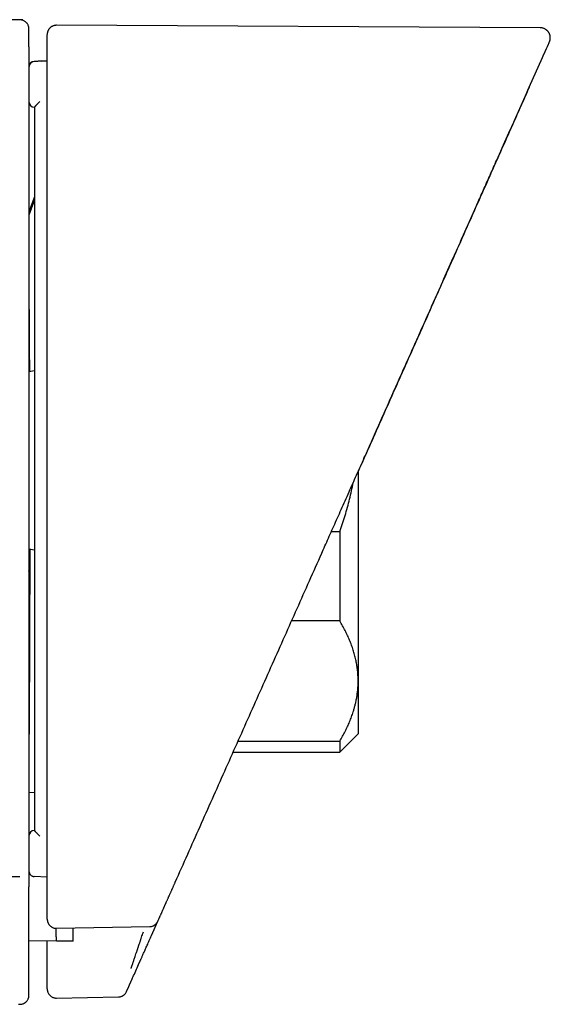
# Model space of a CAD drawing. Header units: millimetres. Extents: x 8 to 730, y 12 to 365.
# Tile 12 of 48: x 87 to 116, y 310 to 364. Entities that reach past the tile are written whole.
import ezdxf

# ---------------------------------------------------------------- set-up
doc = ezdxf.new("R2010")
doc.units = ezdxf.units.MM

msp = doc.modelspace()

# ---------------------------------------------------------------- linework, layer by layer
at = {"color": 7, "linetype": 'Continuous', "lineweight": 30}
for p, q in [((87.522, 363.672), (58.937, 363.423)), ((115.879, 363.227), (89.359, 363.366)), ((115.997, 361.601), (116.006, 361.616)), ((88.239, 361.386), (88.145, 361.382)), ((88.145, 361.382), (88.145, 361.382)), ((88.573, 361.398), (88.405, 361.392)), ((88.549, 361.397), (88.856, 361.408)), ((88.856, 361.408), (88.786, 361.405)), ((88.856, 361.407), (88.787, 361.405)), ((115.274, 359.972), (116.001, 361.604)), ((115.267, 359.956), (115.268, 359.958)), ((115.274, 359.972), (115.268, 359.958)), ((88.156, 353.957), (87.856, 353.133)), ((88.156, 353.798), (87.856, 352.961)), ((88.156, 344.431), (87.856, 344.378)), ((105.896, 338.908), (105.896, 327.421)), ((104.43, 335.615), (104.896, 335.615)), ((104.896, 335.615), (104.896, 330.713)), ((87.856, 334.66), (88.156, 334.607)), ((104.896, 330.713), (102.247, 330.713)), ((105.896, 327.421), (105.896, 324.519)), ((104.896, 323.519), (105.896, 324.519)), ((99.316, 324.13), (104.896, 324.13)), ((104.896, 324.13), (104.896, 323.519)), ((99.045, 323.519), (104.896, 323.519)), ((87.856, 321.317), (88.156, 321.323)), ((88.156, 319.227), (88.156, 319.228)), ((88.856, 316.678), (88.145, 316.705)), ((94.573, 313.475), (94.921, 314.258)), ((89.366, 313.868), (89.365, 313.868)), ((89.366, 313.869), (94.474, 313.964)), ((94.473, 313.961), (94.473, 313.961)), ((89.365, 313.152), (87.856, 313.178)), ((90.273, 313.168), (89.365, 313.152)), ((89.365, 310.042), (92.754, 310.101))]:
    msp.add_line(p, q, dxfattribs=at)
for centre, start, end in [((88.156, 361.083), 91.9977, 175.3751), ((88.156, 361.083), 166.2895, 175.0684), ((88.156, 361.083), 91.9985, 156.2959), ((88.156, 359.178), 180, 270), ((88.156, 318.928), 90, 180)]:
    msp.add_arc(centre, 0.3, start, end, dxfattribs=at)
for points, knots in [([(87.856, 363.164), (87.856, 363.176), (87.855, 363.197), (87.852, 363.225), (87.849, 363.246), (87.846, 363.264), (87.842, 363.281), (87.837, 363.299), (87.827, 363.334), (87.807, 363.384), (87.778, 363.435), (87.748, 363.475), (87.72, 363.508), (87.683, 363.543), (87.636, 363.58), (87.578, 363.614), (87.518, 363.638), (87.46, 363.654), (87.407, 363.663), (87.37, 363.664), (87.351, 363.664)], [0, 0, 0, 0, 0.045595, 0.080773, 0.105098, 0.126628, 0.149208, 0.172853, 0.197576, 0.286755, 0.375717, 0.42077, 0.474842, 0.539845, 0.615403, 0.700731, 0.794543, 0.860958, 0.929688, 1, 1, 1, 1]), ([(89.359, 363.366), (89.341, 363.365), (89.307, 363.364), (89.257, 363.356), (89.203, 363.343), (89.149, 363.322), (89.099, 363.296), (89.062, 363.27), (89.033, 363.248), (89.008, 363.225), (88.985, 363.201), (88.958, 363.17), (88.93, 363.129), (88.903, 363.079), (88.884, 363.033), (88.874, 362.999), (88.869, 362.979), (88.867, 362.969), (88.866, 362.965), (88.866, 362.963), (88.865, 362.962), (88.865, 362.961), (88.865, 362.96), (88.864, 362.958), (88.864, 362.955), (88.863, 362.951), (88.862, 362.946), (88.861, 362.94), (88.86, 362.932), (88.859, 362.924), (88.858, 362.915), (88.858, 362.906), (88.857, 362.896), (88.856, 362.885), (88.856, 362.874), (88.856, 362.863), (88.856, 362.856), (88.856, 362.852)], [0, 0, 0, 0, 0.035617, 0.069719, 0.101995, 0.146379, 0.185317, 0.212222, 0.235195, 0.255989, 0.27715, 0.298656, 0.335125, 0.372162, 0.406885, 0.43012, 0.440855, 0.446006, 0.448528, 0.449153, 0.449791, 0.450524, 0.451413, 0.453784, 0.457046, 0.466406, 0.479656, 0.496842, 0.525913, 0.56204, 0.605236, 0.655507, 0.712858, 0.777289, 0.848803, 0.927401, 1, 1, 1, 1]), ([(87.856, 362.187), (87.856, 362.232), (87.856, 362.322), (87.856, 362.444), (87.856, 362.557), (87.856, 362.661), (87.856, 362.754), (87.856, 362.837), (87.856, 362.911), (87.856, 362.975), (87.856, 363.033), (87.856, 363.084), (87.856, 363.124), (87.856, 363.15), (87.856, 363.164), (87.856, 363.163), (87.856, 363.163)], [0, 0, 0, 0, 0.070253, 0.140504, 0.210755, 0.281004, 0.351253, 0.420247, 0.48924, 0.558233, 0.627225, 0.709357, 0.79149, 0.873622, 0.955754, 1, 1, 1, 1]), ([(88.856, 361.886), (88.856, 361.935), (88.856, 362.033), (88.856, 362.166), (88.856, 362.288), (88.856, 362.398), (88.856, 362.496), (88.856, 362.582), (88.856, 362.656), (88.856, 362.72), (88.856, 362.771), (88.856, 362.811), (88.856, 362.837), (88.856, 362.85), (88.856, 362.849), (88.856, 362.849)], [0, 0, 0, 0, 0.07888, 0.15776, 0.236638, 0.315515, 0.394391, 0.473266, 0.55214, 0.631014, 0.713643, 0.796272, 0.8789, 0.961528, 1, 1, 1, 1]), ([(116.379, 362.453), (116.385, 362.467), (116.396, 362.493), (116.406, 362.528), (116.414, 362.557), (116.42, 362.591), (116.426, 362.636), (116.427, 362.693), (116.422, 362.751), (116.412, 362.806), (116.396, 362.859), (116.378, 362.905), (116.358, 362.943), (116.34, 362.973), (116.322, 363), (116.303, 363.025), (116.283, 363.048), (116.261, 363.07), (116.236, 363.094), (116.205, 363.119), (116.167, 363.145), (116.122, 363.17), (116.069, 363.193), (116.01, 363.211), (115.946, 363.224), (115.902, 363.226), (115.879, 363.227)], [0, 0, 0, 0, 0.042572, 0.076675, 0.101468, 0.123684, 0.172571, 0.226346, 0.279429, 0.330766, 0.381286, 0.431931, 0.465642, 0.498229, 0.528634, 0.556807, 0.58272, 0.612493, 0.642417, 0.67865, 0.720872, 0.768621, 0.821274, 0.878036, 0.937964, 1, 1, 1, 1]), ([(87.856, 362.187), (87.856, 362.186), (87.856, 362.184), (87.856, 362.169), (87.856, 362.148), (87.856, 362.118), (87.856, 362.081), (87.856, 362.037), (87.856, 361.987), (87.856, 361.932), (87.856, 361.872), (87.856, 361.809), (87.856, 361.743), (87.856, 361.698), (87.856, 361.676)], [0, 0, 0, 0, 0.082895, 0.1656753, 0.2496918, 0.3321176, 0.4149239, 0.4994873, 0.5818962, 0.6647162, 0.7493216, 0.8326317, 0.915717, 1, 1, 1, 1]), ([(116.001, 361.604), (116.002, 361.605), (116.002, 361.608), (116.004, 361.611), (116.005, 361.614), (116.007, 361.617), (116.008, 361.621), (116.01, 361.624), (116.012, 361.628), (116.013, 361.632), (116.015, 361.635), (116.017, 361.639), (116.018, 361.643), (116.02, 361.647), (116.022, 361.652), (116.024, 361.656), (116.026, 361.66), (116.028, 361.665), (116.03, 361.669), (116.032, 361.674), (116.034, 361.679), (116.036, 361.684), (116.039, 361.689), (116.041, 361.694), (116.043, 361.699), (116.046, 361.705), (116.048, 361.71), (116.051, 361.716), (116.053, 361.722), (116.056, 361.727), (116.059, 361.733), (116.061, 361.739), (116.064, 361.746), (116.067, 361.752), (116.07, 361.758), (116.073, 361.765), (116.076, 361.772), (116.078, 361.778), (116.081, 361.785), (116.084, 361.791), (116.087, 361.797), (116.089, 361.802), (116.092, 361.807), (116.096, 361.817), (116.104, 361.836), (116.115, 361.861), (116.127, 361.888), (116.14, 361.917), (116.154, 361.948), (116.169, 361.981), (116.183, 362.013), (116.197, 362.044), (116.21, 362.074), (116.228, 362.113), (116.249, 362.16), (116.272, 362.212), (116.293, 362.259), (116.311, 362.301), (116.33, 362.344), (116.348, 362.384), (116.364, 362.419), (116.374, 362.441), (116.379, 362.452), (116.378, 362.452), (116.378, 362.452)], [0, 0, 0, 0, 0.00116, 0.00243, 0.003808, 0.005295, 0.006892, 0.008597, 0.010305, 0.01211, 0.014012, 0.016011, 0.018107, 0.0203, 0.022589, 0.024976, 0.02746, 0.03004, 0.032669, 0.035392, 0.038208, 0.041117, 0.044176, 0.047331, 0.050584, 0.053933, 0.057379, 0.060858, 0.064431, 0.068097, 0.071857, 0.07579, 0.07982, 0.083948, 0.088173, 0.092495, 0.096915, 0.101432, 0.105727, 0.110105, 0.114569, 0.117561, 0.12059, 0.1252, 0.137237, 0.158682, 0.177776, 0.19682, 0.222505, 0.248098, 0.273824, 0.299569, 0.325319, 0.351074, 0.406281, 0.46151, 0.516738, 0.571923, 0.627112, 0.70925, 0.791399, 0.873561, 0.955734, 1, 1, 1, 1]), ([(87.856, 361.676), (87.856, 360.477), (87.856, 358.079), (87.856, 354.482), (87.856, 350.884), (87.856, 347.287), (87.856, 343.69), (87.856, 340.093), (87.856, 336.596), (87.856, 333.199), (87.856, 329.901), (87.856, 326.604), (87.856, 323.306), (87.856, 320.009), (87.856, 317.811), (87.856, 316.712)], [0, 0, 0, 0, 0.080011, 0.160016, 0.240016, 0.320014, 0.400009, 0.480002, 0.559995, 0.633323, 0.706653, 0.779984, 0.853319, 0.926657, 1, 1, 1, 1]), ([(88.856, 361.4), (88.856, 361.4), (88.856, 361.4), (88.856, 361.4), (88.856, 361.4), (88.856, 361.402), (88.856, 361.41), (88.856, 361.423), (88.856, 361.439), (88.856, 361.454), (88.856, 361.478), (88.856, 361.522), (88.856, 361.581), (88.856, 361.642), (88.856, 361.695), (88.856, 361.742), (88.856, 361.784), (88.856, 361.82), (88.856, 361.848), (88.856, 361.869), (88.856, 361.882), (88.856, 361.884), (88.856, 361.886)], [0, 0, 0, 0, 0.000188, 0.000389, 0.000874, 0.002339, 0.007651, 0.033422, 0.053551, 0.072061, 0.090549, 0.148298, 0.251334, 0.334598, 0.417342, 0.50094, 0.584143, 0.666872, 0.750505, 0.833798, 0.916503, 1, 1, 1, 1]), ([(87.879, 361.197), (87.879, 361.196), (87.874, 361.186), (87.868, 361.167), (87.86, 361.138), (87.858, 361.117), (87.857, 361.106)], [0, 0, 0, 0, 0.036246, 0.345606, 0.668102, 1, 1, 1, 1]), ([(88.405, 361.392), (88.377, 361.391), (88.291, 361.388), (88.204, 361.385), (88.145, 361.382)], [0, 0, 0, 0, 0.316679, 1, 1, 1, 1]), ([(88.549, 361.397), (88.51, 361.395), (88.422, 361.392), (88.308, 361.388), (88.232, 361.385), (88.206, 361.385)], [0, 0, 0, 0, 0.3413276, 0.7654231, 1, 1, 1, 1]), ([(88.856, 361.408), (88.799, 361.406), (88.705, 361.402), (88.611, 361.399), (88.573, 361.398)], [0, 0, 0, 0, 0.600427, 1, 1, 1, 1]), ([(88.856, 316.579), (88.856, 317.823), (88.856, 320.313), (88.856, 324.048), (88.856, 327.783), (88.856, 331.518), (88.856, 335.253), (88.856, 338.989), (88.856, 342.724), (88.856, 346.459), (88.856, 349.883), (88.856, 352.996), (88.856, 355.33), (88.856, 357.198), (88.856, 358.393), (88.856, 359.236), (88.856, 359.663), (88.856, 359.835), (88.856, 359.897), (88.856, 359.914), (88.856, 359.931), (88.856, 359.948), (88.856, 359.965), (88.856, 359.982), (88.856, 360.059), (88.856, 360.19), (88.856, 360.372), (88.856, 360.539), (88.856, 360.691), (88.856, 360.83), (88.856, 360.954), (88.856, 361.063), (88.856, 361.158), (88.856, 361.239), (88.856, 361.305), (88.856, 361.357), (88.856, 361.387), (88.856, 361.4)], [0, 0, 0, 0, 0.08333, 0.166659, 0.24999, 0.333323, 0.416658, 0.499999, 0.583323, 0.666656, 0.749999, 0.812488, 0.874999, 0.906238, 0.937499, 0.954988, 0.962692, 0.966084, 0.966465, 0.966845, 0.967226, 0.967607, 0.967988, 0.968368, 0.968749, 0.973119, 0.977168, 0.980896, 0.984302, 0.987388, 0.990153, 0.992596, 0.994719, 0.996521, 0.998002, 0.999161, 1, 1, 1, 1]), ([(115.998, 361.602), (115.999, 361.604), (116.002, 361.607), (116.003, 361.61), (116.004, 361.612)], [0, 0, 0, 0, 0.529318, 1, 1, 1, 1]), ([(115.267, 359.955), (114.82, 358.952), (113.927, 356.947), (112.587, 353.936), (111.245, 350.923), (109.903, 347.908), (108.56, 344.891), (107.224, 341.891), (106.336, 339.896), (105.896, 338.908)], [0, 0, 0, 0, 0.143237, 0.286474, 0.429713, 0.572953, 0.716193, 0.859435, 1, 1, 1, 1]), ([(113.492, 355.971), (113.691, 356.416), (114.284, 357.749), (114.877, 359.08), (115.271, 359.966)], [0, 0, 0, 0, 0.334284, 1, 1, 1, 1]), ([(88.445, 359.184), (88.441, 359.179), (88.43, 359.168), (88.415, 359.153), (88.401, 359.139), (88.389, 359.127), (88.376, 359.114), (88.362, 359.1), (88.346, 359.083), (88.329, 359.066), (88.312, 359.048), (88.296, 359.032), (88.282, 359.017), (88.269, 359.004), (88.253, 358.988), (88.235, 358.969), (88.219, 358.951), (88.207, 358.939), (88.199, 358.93), (88.192, 358.922), (88.183, 358.912), (88.172, 358.9), (88.163, 358.889), (88.157, 358.881), (88.156, 358.879), (88.156, 358.878)], [0, 0, 0, 0, 0.032747, 0.084896, 0.111331, 0.141023, 0.17402, 0.210372, 0.250123, 0.300172, 0.346939, 0.390326, 0.430254, 0.466664, 0.499513, 0.568841, 0.633638, 0.664331, 0.693881, 0.722293, 0.749579, 0.816147, 0.879917, 0.941102, 1, 1, 1, 1]), ([(88.156, 358.878), (88.156, 357.821), (88.156, 355.706), (88.156, 352.534), (88.156, 349.362), (88.156, 346.19), (88.156, 343.018), (88.156, 339.846), (88.156, 336.568), (88.156, 333.185), (88.156, 329.695), (88.156, 326.206), (88.156, 322.717), (88.156, 320.39), (88.156, 319.227)], [0, 0, 0, 0, 0.080003, 0.160003, 0.240001, 0.319996, 0.399991, 0.479985, 0.55998, 0.647977, 0.735976, 0.823978, 0.911986, 1, 1, 1, 1]), ([(103.985, 334.615), (104.047, 334.755), (104.173, 335.039), (104.365, 335.47), (104.562, 335.911), (104.764, 336.365), (104.97, 336.829), (105.182, 337.305), (105.393, 337.777), (105.602, 338.247), (105.809, 338.712), (106.02, 339.187), (106.236, 339.672), (106.456, 340.165), (106.68, 340.668), (106.908, 341.181), (107.14, 341.702), (107.377, 342.234), (107.617, 342.774), (107.862, 343.324), (108.106, 343.872), (108.349, 344.419), (108.592, 344.963), (108.838, 345.515), (109.087, 346.076), (109.346, 346.657), (109.614, 347.258), (109.89, 347.88), (110.171, 348.511), (110.457, 349.152), (110.746, 349.802), (111.034, 350.448), (111.32, 351.09), (111.604, 351.728), (111.891, 352.375), (112.183, 353.029), (112.49, 353.718), (112.812, 354.442), (113.15, 355.202), (113.377, 355.712), (113.491, 355.969)], [0, 0, 0, 0, 0.019603, 0.039733, 0.06039, 0.081572, 0.103281, 0.125516, 0.148277, 0.169603, 0.19137, 0.21358, 0.236231, 0.259324, 0.282858, 0.306833, 0.331249, 0.356107, 0.381406, 0.407146, 0.433326, 0.458414, 0.483894, 0.509766, 0.536029, 0.562683, 0.591381, 0.620518, 0.650096, 0.680114, 0.710571, 0.741468, 0.771002, 0.800927, 0.831242, 0.861948, 0.893044, 0.92821, 0.963862, 1, 1, 1, 1]), ([(87.856, 347.889), (87.856, 347.848), (87.858, 347.63), (87.861, 347.226), (87.865, 346.676), (87.868, 346.116), (87.872, 345.547), (87.875, 344.97), (87.877, 344.578), (87.878, 344.382)], [0, 0, 0, 0, 0.037501, 0.198071, 0.358293, 0.518381, 0.678552, 0.839024, 1, 1, 1, 1]), ([(104.896, 335.615), (104.946, 335.761), (105.046, 336.053), (105.184, 336.496), (105.312, 336.942), (105.429, 337.392), (105.534, 337.844), (105.594, 338.146), (105.624, 338.296)], [0, 0, 0, 0, 0.1666308, 0.3332816, 0.4999073, 0.66744, 0.8349996, 1, 1, 1, 1]), ([(87.897, 334.653), (87.897, 334.46), (87.897, 334.071), (87.896, 333.494), (87.895, 332.922), (87.894, 332.361), (87.892, 331.811), (87.891, 331.272), (87.889, 330.743), (87.888, 330.236), (87.886, 329.749), (87.884, 329.284), (87.882, 328.833), (87.88, 328.451), (87.879, 328.13), (87.878, 327.869), (87.876, 327.614), (87.875, 327.372), (87.874, 327.09), (87.872, 326.767), (87.87, 326.4), (87.868, 326.079), (87.866, 325.802), (87.865, 325.63), (87.864, 325.522), (87.864, 325.476), (87.864, 325.43), (87.863, 325.384), (87.863, 325.338), (87.863, 325.292), (87.862, 325.247), (87.861, 325.102), (87.86, 324.862), (87.857, 324.534), (87.855, 324.254), (87.854, 324.089), (87.853, 324.026)], [0, 0, 0, 0, 0.042157, 0.085148, 0.12803, 0.170741, 0.213336, 0.255873, 0.298409, 0.341, 0.381352, 0.421514, 0.461535, 0.501463, 0.526537, 0.551606, 0.576682, 0.60127, 0.624231, 0.663207, 0.703102, 0.743948, 0.771443, 0.799373, 0.804912, 0.810467, 0.81604, 0.82163, 0.827237, 0.832862, 0.838504, 0.844164, 0.886691, 0.929623, 0.972979, 1, 1, 1, 1]), ([(87.856, 333.439), (87.856, 333.459), (87.857, 333.507), (87.859, 333.594), (87.86, 333.698), (87.862, 333.818), (87.864, 333.955), (87.866, 334.112), (87.867, 334.279), (87.869, 334.458), (87.87, 334.585), (87.871, 334.654), (87.871, 334.658)], [0, 0, 0, 0, 0.069621, 0.171607, 0.273665, 0.375932, 0.500105, 0.623633, 0.746769, 0.86977, 0.992891, 1, 1, 1, 1]), ([(95.875, 316.401), (96.327, 317.415), (97.23, 319.443), (98.583, 322.483), (99.936, 325.52), (101.287, 328.555), (102.636, 331.587), (103.535, 333.606), (103.985, 334.615)], [0, 0, 0, 0, 0.1668131, 0.3335651, 0.500258, 0.6668936, 0.8334736, 1, 1, 1, 1]), ([(105.896, 327.421), (105.896, 327.456), (105.895, 327.58), (105.885, 327.793), (105.859, 328.059), (105.82, 328.325), (105.768, 328.591), (105.703, 328.857), (105.624, 329.123), (105.533, 329.39), (105.428, 329.657), (105.312, 329.923), (105.184, 330.188), (105.046, 330.452), (104.946, 330.626), (104.896, 330.713)], [0, 0, 0, 0, 0.031425, 0.110704, 0.190002, 0.269283, 0.349178, 0.429091, 0.508988, 0.590583, 0.672193, 0.75379, 0.835855, 0.917933, 1, 1, 1, 1]), ([(104.896, 324.13), (104.946, 324.217), (105.046, 324.391), (105.184, 324.654), (105.312, 324.919), (105.429, 325.186), (105.534, 325.456), (105.617, 325.697), (105.68, 325.908), (105.729, 326.089), (105.775, 326.286), (105.817, 326.499), (105.852, 326.729), (105.877, 326.96), (105.893, 327.19), (105.895, 327.344), (105.896, 327.421)], [0, 0, 0, 0, 0.082024, 0.164071, 0.246114, 0.328133, 0.410671, 0.493209, 0.547622, 0.60204, 0.656453, 0.725141, 0.793863, 0.862595, 0.931314, 1, 1, 1, 1]), ([(88.445, 318.921), (88.441, 318.926), (88.429, 318.938), (88.413, 318.954), (88.396, 318.97), (88.382, 318.986), (88.365, 319.002), (88.347, 319.021), (88.329, 319.039), (88.312, 319.057), (88.296, 319.074), (88.282, 319.088), (88.269, 319.101), (88.253, 319.118), (88.235, 319.137), (88.219, 319.154), (88.207, 319.167), (88.199, 319.175), (88.192, 319.183), (88.183, 319.193), (88.172, 319.205), (88.163, 319.217), (88.157, 319.224), (88.156, 319.226), (88.156, 319.227)], [0, 0, 0, 0, 0.035498, 0.088589, 0.121924, 0.159899, 0.202603, 0.250119, 0.300423, 0.347352, 0.390801, 0.430684, 0.466936, 0.49951, 0.568868, 0.633679, 0.664372, 0.693914, 0.722313, 0.749577, 0.816141, 0.879907, 0.941092, 1, 1, 1, 1]), ([(60.591, 316.968), (60.84, 316.962), (61.412, 316.95), (62.305, 316.931), (63.237, 316.912), (64.134, 316.895), (64.998, 316.879), (65.86, 316.864), (67.008, 316.845), (68.443, 316.823), (69.721, 316.805), (70.556, 316.794), (70.944, 316.789), (71.333, 316.784), (71.723, 316.78), (72.112, 316.775), (72.502, 316.771), (73.556, 316.759), (75.277, 316.742), (77.669, 316.724), (80.073, 316.711), (82.49, 316.702), (84.919, 316.698), (86.542, 316.7), (87.356, 316.7)], [0, 0, 0, 0, 0.027965, 0.064093, 0.100138, 0.132382, 0.164685, 0.196961, 0.22902, 0.293306, 0.357816, 0.372328, 0.386852, 0.401387, 0.415934, 0.430492, 0.445061, 0.459642, 0.548564, 0.63794, 0.727772, 0.818059, 0.908801, 1, 1, 1, 1]), ([(87.856, 317.004), (87.856, 316.996), (87.856, 316.979), (87.86, 316.954), (87.866, 316.926), (87.875, 316.898), (87.886, 316.871), (87.901, 316.844), (87.919, 316.819), (87.945, 316.789), (87.983, 316.756), (88.035, 316.727), (88.089, 316.709), (88.127, 316.706), (88.145, 316.704)], [0, 0, 0, 0, 0.056753, 0.114689, 0.174808, 0.23803, 0.303398, 0.369141, 0.434829, 0.500446, 0.630842, 0.759013, 0.882742, 1, 1, 1, 1]), ([(87.856, 316.712), (87.856, 316.688), (87.856, 316.641), (87.856, 316.57), (87.856, 316.502), (87.856, 316.438), (87.856, 316.377), (87.856, 316.322), (87.856, 316.273), (87.856, 316.231), (87.856, 316.196), (87.856, 316.169), (87.856, 316.151), (87.856, 316.145), (87.856, 316.142)], [0, 0, 0, 0, 0.082879, 0.165707, 0.249734, 0.332135, 0.414978, 0.499537, 0.581991, 0.664843, 0.749365, 0.832052, 0.915173, 1, 1, 1, 1]), ([(88.856, 314.368), (88.856, 314.384), (88.856, 314.416), (88.856, 314.464), (88.856, 314.513), (88.856, 314.563), (88.856, 314.614), (88.856, 314.666), (88.856, 314.719), (88.856, 314.774), (88.856, 314.83), (88.856, 314.871), (88.856, 314.898), (88.856, 314.908), (88.856, 314.919), (88.856, 314.93), (88.856, 314.941), (88.856, 314.952), (88.856, 314.97), (88.856, 314.995), (88.856, 315.03), (88.856, 315.068), (88.856, 315.108), (88.856, 315.147), (88.856, 315.186), (88.856, 315.224), (88.856, 315.262), (88.856, 315.299), (88.856, 315.336), (88.856, 315.373), (88.856, 315.41), (88.856, 315.447), (88.856, 315.483), (88.856, 315.518), (88.856, 315.545), (88.856, 315.563), (88.856, 315.574), (88.856, 315.586), (88.856, 315.599), (88.856, 315.612), (88.856, 315.626), (88.856, 315.639), (88.856, 315.661), (88.856, 315.693), (88.856, 315.736), (88.856, 315.782), (88.856, 315.831), (88.856, 315.884), (88.856, 315.943), (88.856, 316.007), (88.856, 316.071), (88.856, 316.135), (88.856, 316.199), (88.856, 316.263), (88.856, 316.327), (88.856, 316.39), (88.856, 316.453), (88.856, 316.516), (88.856, 316.558), (88.856, 316.579)], [0, 0, 0, 0, 0.023254, 0.046861, 0.070821, 0.095135, 0.119801, 0.144821, 0.170193, 0.19661, 0.223398, 0.250559, 0.255722, 0.260899, 0.266089, 0.271292, 0.276508, 0.281738, 0.287058, 0.302272, 0.317303, 0.33644, 0.355271, 0.373795, 0.392013, 0.409925, 0.42753, 0.444829, 0.461822, 0.479295, 0.496431, 0.513232, 0.529696, 0.545824, 0.561616, 0.566278, 0.570909, 0.576726, 0.582683, 0.588626, 0.594554, 0.600467, 0.606367, 0.624814, 0.643121, 0.664729, 0.686137, 0.707344, 0.735433, 0.763161, 0.79053, 0.817539, 0.844729, 0.871544, 0.897984, 0.92405, 0.949741, 0.975058, 1, 1, 1, 1]), ([(94.922, 314.259), (94.929, 314.276), (94.944, 314.31), (94.966, 314.36), (94.989, 314.409), (95.01, 314.458), (95.032, 314.507), (95.053, 314.555), (95.074, 314.602), (95.096, 314.65), (95.117, 314.697), (95.138, 314.745), (95.159, 314.793), (95.18, 314.839), (95.2, 314.885), (95.221, 314.931), (95.241, 314.976), (95.26, 315.02), (95.28, 315.064), (95.299, 315.107), (95.318, 315.149), (95.335, 315.188), (95.35, 315.222), (95.362, 315.247), (95.369, 315.263), (95.371, 315.269), (95.372, 315.271), (95.373, 315.273), (95.374, 315.275), (95.375, 315.277), (95.38, 315.288), (95.393, 315.317), (95.414, 315.364), (95.439, 315.42), (95.463, 315.475), (95.487, 315.529), (95.511, 315.583), (95.535, 315.636), (95.558, 315.689), (95.583, 315.745), (95.609, 315.803), (95.636, 315.864), (95.663, 315.925), (95.689, 315.983), (95.714, 316.038), (95.737, 316.091), (95.761, 316.143), (95.784, 316.196), (95.807, 316.247), (95.83, 316.299), (95.852, 316.35), (95.868, 316.384), (95.875, 316.401)], [0, 0, 0, 0, 0.025518, 0.050709, 0.075572, 0.100108, 0.124316, 0.148196, 0.17175, 0.194975, 0.218955, 0.242576, 0.265837, 0.288739, 0.311282, 0.333465, 0.355288, 0.376752, 0.397857, 0.418602, 0.438988, 0.459014, 0.473586, 0.487962, 0.494974, 0.495889, 0.496803, 0.497716, 0.498628, 0.49954, 0.500617, 0.513948, 0.540764, 0.567266, 0.592524, 0.61749, 0.642164, 0.666548, 0.690641, 0.714442, 0.74212, 0.769393, 0.796262, 0.822727, 0.846014, 0.868979, 0.891622, 0.913942, 0.93594, 0.957616, 0.978969, 1, 1, 1, 1]), ([(87.856, 310.294), (87.856, 310.298), (87.856, 310.307), (87.856, 310.321), (87.856, 310.337), (87.856, 310.354), (87.856, 310.372), (87.856, 310.392), (87.856, 310.412), (87.856, 310.433), (87.856, 310.455), (87.856, 310.479), (87.856, 310.5), (87.856, 310.519), (87.856, 310.536), (87.856, 310.552), (87.856, 310.567), (87.856, 310.582), (87.856, 310.598), (87.856, 310.614), (87.856, 310.657), (87.856, 310.742), (87.856, 310.823), (87.856, 310.869), (87.856, 310.872), (87.856, 310.875), (87.856, 310.877), (87.856, 310.88), (87.856, 310.883), (87.856, 310.893), (87.856, 310.906), (87.856, 310.925), (87.856, 310.947), (87.856, 310.973), (87.856, 311.003), (87.856, 311.031), (87.856, 311.057), (87.856, 311.083), (87.856, 311.109), (87.856, 311.134), (87.856, 311.158), (87.856, 311.181), (87.856, 311.204), (87.856, 311.227), (87.856, 311.25), (87.856, 311.274), (87.856, 311.296), (87.856, 311.318), (87.856, 311.34), (87.856, 311.36), (87.856, 311.379), (87.856, 311.398), (87.856, 311.416), (87.856, 311.434), (87.856, 311.451), (87.856, 311.467), (87.856, 311.483), (87.856, 311.498), (87.856, 311.513), (87.856, 311.528), (87.856, 311.543), (87.856, 311.557), (87.856, 311.566), (87.856, 311.571), (87.856, 311.573), (87.856, 311.574), (87.856, 311.576), (87.856, 311.577), (87.856, 311.578), (87.856, 311.58), (87.856, 311.583), (87.856, 311.606), (87.856, 311.647), (87.856, 311.705), (87.856, 311.761), (87.856, 311.817), (87.856, 311.872), (87.856, 311.927), (87.856, 311.98), (87.856, 312.034), (87.856, 312.086), (87.856, 312.138), (87.856, 312.188), (87.856, 312.238), (87.856, 312.288), (87.856, 312.336), (87.856, 312.383), (87.856, 312.43), (87.856, 312.477), (87.856, 312.523), (87.856, 312.569), (87.856, 312.614), (87.856, 312.658), (87.856, 312.701), (87.856, 312.744), (87.856, 312.786), (87.856, 312.826), (87.856, 312.866), (87.856, 312.906), (87.856, 312.937), (87.856, 312.956), (87.856, 312.963), (87.856, 312.965), (87.856, 312.967), (87.856, 312.969), (87.856, 312.972), (87.856, 312.987), (87.856, 313.014), (87.856, 313.054), (87.856, 313.093), (87.856, 313.131), (87.856, 313.169), (87.856, 313.207), (87.856, 313.243), (87.856, 313.28), (87.856, 313.315), (87.856, 313.351), (87.856, 313.386), (87.856, 313.421), (87.856, 313.455), (87.856, 313.489), (87.856, 313.522), (87.856, 313.554), (87.856, 313.586), (87.856, 313.618), (87.856, 313.649), (87.856, 313.672), (87.856, 313.686), (87.856, 313.692), (87.856, 313.699), (87.856, 313.706), (87.856, 313.714), (87.856, 313.722), (87.856, 313.741), (87.856, 313.775), (87.856, 313.825), (87.856, 313.88), (87.856, 313.933), (87.856, 313.987), (87.856, 314.039), (87.856, 314.092), (87.856, 314.143), (87.856, 314.194), (87.856, 314.244), (87.856, 314.294), (87.856, 314.341), (87.856, 314.386), (87.856, 314.419), (87.856, 314.44), (87.856, 314.453), (87.856, 314.466), (87.856, 314.479), (87.856, 314.492), (87.856, 314.528), (87.856, 314.587), (87.856, 314.668), (87.856, 314.75), (87.856, 314.831), (87.856, 314.914), (87.856, 314.996), (87.856, 315.079), (87.856, 315.161), (87.856, 315.243), (87.856, 315.325), (87.856, 315.405), (87.856, 315.486), (87.856, 315.568), (87.856, 315.649), (87.856, 315.732), (87.856, 315.814), (87.856, 315.896), (87.856, 315.978), (87.856, 316.06), (87.856, 316.115), (87.856, 316.142)], [0, 0, 0, 0, 0.004548, 0.009203, 0.013963, 0.01883, 0.023803, 0.028882, 0.033769, 0.03875, 0.043825, 0.048995, 0.054259, 0.057597, 0.060973, 0.06417, 0.0672, 0.070229, 0.073259, 0.076288, 0.079317, 0.098355, 0.122586, 0.123064, 0.123542, 0.124019, 0.124497, 0.124974, 0.125632, 0.126302, 0.129962, 0.133192, 0.136386, 0.142, 0.1475, 0.1524, 0.157206, 0.161917, 0.166533, 0.171055, 0.175404, 0.179662, 0.183829, 0.187904, 0.192203, 0.196395, 0.200481, 0.20446, 0.208333, 0.212099, 0.215553, 0.218912, 0.222177, 0.225347, 0.228422, 0.231403, 0.23429, 0.237081, 0.239778, 0.242381, 0.245134, 0.247773, 0.250001, 0.250242, 0.250489, 0.250736, 0.250983, 0.251229, 0.251476, 0.251723, 0.251969, 0.253517, 0.263975, 0.274302, 0.284497, 0.294561, 0.304494, 0.314294, 0.323964, 0.333481, 0.342868, 0.352123, 0.361248, 0.370242, 0.378948, 0.387527, 0.39598, 0.404307, 0.412674, 0.420909, 0.429013, 0.436986, 0.444827, 0.452536, 0.460114, 0.467413, 0.474586, 0.481632, 0.488552, 0.495249, 0.498157, 0.498536, 0.498914, 0.499293, 0.49967, 0.500073, 0.500649, 0.507607, 0.514457, 0.521297, 0.528026, 0.534645, 0.541152, 0.547549, 0.553836, 0.560011, 0.566076, 0.572246, 0.578297, 0.584229, 0.590042, 0.595736, 0.60131, 0.606766, 0.612243, 0.617595, 0.622821, 0.623793, 0.62476, 0.62598, 0.627281, 0.628581, 0.629879, 0.631174, 0.638263, 0.647508, 0.656646, 0.665675, 0.674596, 0.683408, 0.692113, 0.700709, 0.709029, 0.717244, 0.725356, 0.733364, 0.740325, 0.747206, 0.748994, 0.750941, 0.753091, 0.755239, 0.757384, 0.759525, 0.772496, 0.785355, 0.7981, 0.810732, 0.823478, 0.836107, 0.848619, 0.861013, 0.873291, 0.885235, 0.897066, 0.908784, 0.92039, 0.932115, 0.943723, 0.955214, 0.966587, 0.977842, 0.98898, 1, 1, 1, 1]), ([(88.856, 314.368), (88.856, 314.364), (88.856, 314.355), (88.856, 314.343), (88.857, 314.332), (88.858, 314.319), (88.859, 314.306), (88.861, 314.294), (88.864, 314.277), (88.867, 314.258), (88.873, 314.233), (88.881, 314.209), (88.892, 314.177), (88.909, 314.138), (88.935, 314.094), (88.966, 314.051), (89.002, 314.011), (89.041, 313.976), (89.084, 313.945), (89.129, 313.919), (89.181, 313.896), (89.239, 313.878), (89.303, 313.867), (89.345, 313.866), (89.365, 313.866)], [0, 0, 0, 0, 0.044561, 0.084352, 0.114965, 0.131549, 0.145451, 0.159194, 0.173958, 0.205868, 0.236788, 0.266075, 0.295079, 0.353975, 0.413787, 0.474487, 0.535857, 0.597336, 0.658325, 0.718528, 0.777719, 0.854657, 0.928904, 1, 1, 1, 1]), ([(94.473, 313.96), (94.496, 313.962), (94.543, 313.964), (94.604, 313.979), (94.657, 313.998), (94.701, 314.019), (94.74, 314.042), (94.773, 314.066), (94.801, 314.09), (94.828, 314.117), (94.847, 314.139), (94.862, 314.158), (94.873, 314.172), (94.883, 314.188), (94.893, 314.203), (94.901, 314.218), (94.909, 314.232), (94.916, 314.246), (94.92, 314.255), (94.922, 314.259)], [0, 0, 0, 0, 0.11074, 0.225028, 0.302658, 0.38087, 0.459601, 0.518617, 0.577455, 0.637623, 0.700584, 0.73119, 0.760316, 0.788721, 0.819122, 0.855783, 0.901615, 0.954528, 1, 1, 1, 1]), ([(89.365, 313.152), (89.365, 313.152), (89.365, 313.153), (89.364, 313.158), (89.364, 313.166), (89.363, 313.178), (89.362, 313.193), (89.361, 313.21), (89.36, 313.23), (89.359, 313.258), (89.358, 313.298), (89.356, 313.341), (89.355, 313.372), (89.355, 313.389), (89.354, 313.407), (89.353, 313.425), (89.353, 313.443), (89.352, 313.482), (89.351, 313.542), (89.349, 313.63), (89.349, 313.722), (89.349, 313.801), (89.349, 313.851), (89.349, 313.866)], [0, 0, 0, 0, 0.043674, 0.090152, 0.139441, 0.191545, 0.234464, 0.279126, 0.325533, 0.365739, 0.445812, 0.52593, 0.54692, 0.567912, 0.588906, 0.609901, 0.630896, 0.651893, 0.734606, 0.814736, 0.892268, 0.967257, 1, 1, 1, 1]), ([(90.273, 313.168), (90.273, 313.169), (90.273, 313.17), (90.273, 313.183), (90.273, 313.204), (90.273, 313.234), (90.273, 313.272), (90.273, 313.319), (90.273, 313.375), (90.273, 313.437), (90.273, 313.507), (90.273, 313.584), (90.273, 313.668), (90.273, 313.761), (90.273, 313.833), (90.273, 313.878), (90.273, 313.886)], [0, 0, 0, 0, 0.074775, 0.149615, 0.224458, 0.299236, 0.376137, 0.453104, 0.530072, 0.606975, 0.68172, 0.756523, 0.831326, 0.90607, 0.982817, 1, 1, 1, 1]), ([(93.453, 311.671), (93.455, 311.676), (93.459, 311.687), (93.472, 311.722), (93.486, 311.764), (93.501, 311.809), (93.519, 311.861), (93.538, 311.918), (93.56, 311.982), (93.584, 312.053), (93.611, 312.133), (93.64, 312.221), (93.676, 312.329), (93.721, 312.463), (93.762, 312.584), (93.791, 312.671), (93.805, 312.715), (93.82, 312.76), (93.835, 312.806), (93.851, 312.854), (93.867, 312.903), (93.883, 312.951), (93.902, 313.007), (93.921, 313.063), (93.941, 313.123), (93.959, 313.178), (93.98, 313.242), (94.01, 313.333), (94.047, 313.445), (94.088, 313.568), (94.113, 313.644), (94.125, 313.679)], [0, 0, 0, 0, 0.061233, 0.123575, 0.165649, 0.208039, 0.250667, 0.289633, 0.329727, 0.37091, 0.41313, 0.456326, 0.500427, 0.561338, 0.629499, 0.64576, 0.662358, 0.679285, 0.696533, 0.714094, 0.731958, 0.750117, 0.766088, 0.792433, 0.809419, 0.82889, 0.850789, 0.875047, 0.923282, 0.964839, 1, 1, 1, 1]), ([(88.856, 312.102), (88.856, 312.105), (88.856, 312.111), (88.856, 312.131), (88.856, 312.158), (88.856, 312.194), (88.856, 312.238), (88.856, 312.29), (88.856, 312.349), (88.856, 312.415), (88.856, 312.489), (88.856, 312.569), (88.856, 312.654), (88.856, 312.745), (88.856, 312.84), (88.856, 312.941), (88.856, 313.047), (88.856, 313.122), (88.856, 313.161)], [0, 0, 0, 0, 0.062545, 0.124636, 0.186638, 0.248915, 0.311825, 0.374076, 0.43592, 0.497719, 0.559834, 0.622623, 0.684841, 0.746663, 0.808452, 0.870569, 0.933373, 1, 1, 1, 1]), ([(93.901, 311.967), (93.902, 311.969), (93.904, 311.974), (93.911, 311.99), (93.921, 312.011), (93.933, 312.039), (93.949, 312.074), (93.968, 312.117), (93.991, 312.17), (94.019, 312.232), (94.05, 312.301), (94.084, 312.378), (94.121, 312.461), (94.16, 312.548), (94.2, 312.639), (94.243, 312.735), (94.287, 312.835), (94.337, 312.946), (94.392, 313.069), (94.451, 313.202), (94.511, 313.338), (94.552, 313.429), (94.573, 313.475)], [0, 0, 0, 0, 0.041764, 0.08324, 0.124649, 0.166212, 0.208149, 0.250673, 0.300104, 0.349468, 0.39909, 0.44929, 0.500378, 0.549887, 0.599355, 0.649044, 0.699211, 0.750105, 0.812436, 0.87457, 0.936947, 1, 1, 1, 1]), ([(88.856, 310.637), (88.856, 310.642), (88.856, 310.651), (88.856, 310.666), (88.856, 310.683), (88.856, 310.702), (88.856, 310.722), (88.856, 310.743), (88.856, 310.766), (88.856, 310.79), (88.856, 310.813), (88.856, 310.835), (88.856, 310.856), (88.856, 310.88), (88.856, 310.899), (88.856, 310.912), (88.856, 310.916), (88.856, 310.92), (88.856, 310.924), (88.856, 310.927), (88.856, 310.935), (88.856, 310.946), (88.856, 310.962), (88.856, 310.978), (88.856, 310.996), (88.856, 311.013), (88.856, 311.031), (88.856, 311.048), (88.856, 311.066), (88.856, 311.08), (88.856, 311.089), (88.856, 311.093), (88.856, 311.098), (88.856, 311.102), (88.856, 311.106), (88.856, 311.111), (88.856, 311.115), (88.856, 311.126), (88.856, 311.167), (88.856, 311.264), (88.856, 311.47), (88.856, 311.755), (88.856, 311.987), (88.856, 312.102)], [0, 0, 0, 0, 0.017183, 0.03479, 0.052822, 0.071279, 0.09016, 0.109118, 0.128485, 0.148263, 0.16845, 0.183791, 0.199361, 0.215159, 0.236362, 0.239169, 0.241982, 0.244801, 0.247628, 0.250337, 0.252392, 0.262661, 0.273354, 0.284472, 0.296016, 0.307984, 0.319005, 0.330363, 0.342058, 0.354091, 0.356783, 0.359492, 0.362217, 0.364959, 0.367716, 0.37049, 0.373281, 0.375922, 0.390882, 0.451594, 0.560008, 0.780004, 1, 1, 1, 1]), ([(93.245, 310.494), (93.247, 310.498), (93.251, 310.508), (93.258, 310.523), (93.266, 310.54), (93.274, 310.559), (93.283, 310.579), (93.293, 310.6), (93.303, 310.623), (93.313, 310.647), (93.324, 310.671), (93.334, 310.693), (93.343, 310.714), (93.354, 310.738), (93.362, 310.757), (93.368, 310.769), (93.37, 310.774), (93.372, 310.778), (93.373, 310.782), (93.375, 310.785), (93.378, 310.793), (93.383, 310.804), (93.39, 310.82), (93.398, 310.837), (93.406, 310.854), (93.413, 310.872), (93.421, 310.889), (93.429, 310.907), (93.437, 310.925), (93.443, 310.939), (93.447, 310.948), (93.449, 310.952), (93.451, 310.957), (93.453, 310.961), (93.455, 310.965), (93.457, 310.97), (93.459, 310.974), (93.464, 310.985), (93.482, 311.026), (93.526, 311.124), (93.618, 311.331), (93.746, 311.618), (93.849, 311.85), (93.901, 311.967)], [0, 0, 0, 0, 0.017186, 0.034797, 0.052831, 0.071289, 0.090172, 0.10913, 0.128498, 0.148275, 0.168462, 0.183802, 0.19937, 0.215166, 0.236367, 0.239173, 0.241986, 0.244805, 0.247631, 0.25034, 0.252397, 0.262671, 0.273368, 0.284489, 0.296034, 0.308003, 0.319023, 0.33038, 0.342072, 0.354101, 0.356793, 0.359501, 0.362225, 0.364965, 0.367722, 0.370495, 0.373284, 0.375925, 0.390884, 0.451596, 0.560009, 0.780005, 1, 1, 1, 1]), ([(88.856, 310.565), (88.856, 310.565), (88.856, 310.565), (88.856, 310.566), (88.856, 310.567), (88.856, 310.568), (88.856, 310.568), (88.856, 310.569), (88.856, 310.57), (88.856, 310.571), (88.856, 310.572), (88.856, 310.573), (88.856, 310.574), (88.856, 310.575), (88.856, 310.576), (88.856, 310.577), (88.856, 310.578), (88.856, 310.578), (88.856, 310.578), (88.856, 310.578), (88.856, 310.579), (88.856, 310.579), (88.856, 310.581), (88.856, 310.583), (88.856, 310.588), (88.856, 310.594), (88.856, 310.601), (88.856, 310.609), (88.856, 310.617), (88.856, 310.627), (88.856, 310.634), (88.856, 310.637)], [0, 0, 0, 0, 0.0402348, 0.0791061, 0.1166138, 0.152758, 0.1875386, 0.2209556, 0.2585894, 0.2943291, 0.3281749, 0.3601266, 0.3901843, 0.418348, 0.4446176, 0.4689933, 0.4748241, 0.4805352, 0.4861265, 0.4915981, 0.4969499, 0.5040567, 0.513716, 0.5662099, 0.6337471, 0.699428, 0.7632529, 0.8252222, 0.8853362, 0.9435953, 1, 1, 1, 1]), ([(88.856, 310.542), (88.856, 310.543), (88.856, 310.545), (88.856, 310.558), (88.856, 310.565)], [0, 0, 0, 0, 0.499875, 1, 1, 1, 1]), ([(88.856, 310.542), (88.856, 310.53), (88.857, 310.509), (88.859, 310.481), (88.863, 310.46), (88.866, 310.442), (88.87, 310.424), (88.875, 310.406), (88.885, 310.371), (88.905, 310.321), (88.935, 310.27), (88.965, 310.23), (88.993, 310.197), (89.03, 310.161), (89.078, 310.125), (89.136, 310.091), (89.197, 310.067), (89.255, 310.051), (89.309, 310.043), (89.346, 310.042), (89.365, 310.042)], [0, 0, 0, 0, 0.045571, 0.080729, 0.105035, 0.126562, 0.149138, 0.172781, 0.197501, 0.286678, 0.375666, 0.42074, 0.474841, 0.539882, 0.615482, 0.700844, 0.794669, 0.86107, 0.92976, 1, 1, 1, 1]), ([(92.754, 310.101), (92.778, 310.103), (92.822, 310.105), (92.883, 310.119), (92.934, 310.137), (92.975, 310.156), (93.008, 310.175), (93.037, 310.194), (93.064, 310.215), (93.09, 310.238), (93.117, 310.266), (93.146, 310.3), (93.176, 310.344), (93.193, 310.379), (93.202, 310.398)], [0, 0, 0, 0, 0.123627, 0.234111, 0.329494, 0.408532, 0.472107, 0.532835, 0.59343, 0.653748, 0.716391, 0.794805, 0.889892, 1, 1, 1, 1]), ([(93.202, 310.398), (93.203, 310.399), (93.204, 310.401), (93.21, 310.414), (93.213, 310.421)], [0, 0, 0, 0, 0.499874, 1, 1, 1, 1]), ([(93.213, 310.421), (93.213, 310.421), (93.213, 310.421), (93.213, 310.422), (93.214, 310.423), (93.214, 310.424), (93.214, 310.424), (93.215, 310.425), (93.215, 310.426), (93.215, 310.427), (93.216, 310.428), (93.216, 310.429), (93.217, 310.43), (93.217, 310.431), (93.218, 310.432), (93.218, 310.433), (93.218, 310.434), (93.219, 310.434), (93.219, 310.434), (93.219, 310.435), (93.219, 310.435), (93.219, 310.435), (93.22, 310.437), (93.221, 310.439), (93.223, 310.444), (93.226, 310.45), (93.229, 310.457), (93.232, 310.465), (93.236, 310.474), (93.24, 310.483), (93.244, 310.49), (93.245, 310.494)], [0, 0, 0, 0, 0.0402085, 0.0790566, 0.1165444, 0.1526718, 0.187439, 0.2208457, 0.2584716, 0.294208, 0.3280548, 0.3600121, 0.3900799, 0.4182582, 0.444547, 0.4689462, 0.4747836, 0.4805016, 0.4861001, 0.4915792, 0.4969388, 0.5040558, 0.5137278, 0.5662841, 0.6338823, 0.6996001, 0.7634381, 0.8253966, 0.8854761, 0.943677, 1, 1, 1, 1]), ([(87.274, 309.707), (87.293, 309.704), (87.329, 309.7), (87.383, 309.7), (87.442, 309.706), (87.503, 309.721), (87.56, 309.743), (87.604, 309.765), (87.637, 309.786), (87.667, 309.808), (87.694, 309.831), (87.726, 309.863), (87.761, 309.905), (87.794, 309.957), (87.815, 310.001), (87.828, 310.036), (87.836, 310.06), (87.843, 310.085), (87.849, 310.115), (87.855, 310.154), (87.855, 310.184), (87.856, 310.2)], [0, 0, 0, 0, 0.064185, 0.126558, 0.18635, 0.26967, 0.343768, 0.395506, 0.440042, 0.480802, 0.522373, 0.564663, 0.636387, 0.709134, 0.777191, 0.808026, 0.836763, 0.863573, 0.897485, 0.94338, 1, 1, 1, 1]), ([(87.856, 310.223), (87.856, 310.223), (87.856, 310.223), (87.856, 310.224), (87.856, 310.225), (87.856, 310.226), (87.856, 310.226), (87.856, 310.227), (87.856, 310.228), (87.856, 310.229), (87.856, 310.23), (87.856, 310.231), (87.856, 310.232), (87.856, 310.233), (87.856, 310.234), (87.856, 310.235), (87.856, 310.236), (87.856, 310.236), (87.856, 310.236), (87.856, 310.236), (87.856, 310.237), (87.856, 310.237), (87.856, 310.238), (87.856, 310.241), (87.856, 310.246), (87.856, 310.252), (87.856, 310.259), (87.856, 310.266), (87.856, 310.275), (87.856, 310.284), (87.856, 310.291), (87.856, 310.294)], [0, 0, 0, 0, 0.040377, 0.079372, 0.116986, 0.153219, 0.188071, 0.221541, 0.259216, 0.294971, 0.328809, 0.360728, 0.390728, 0.41881, 0.444973, 0.469218, 0.475012, 0.480685, 0.486236, 0.491666, 0.496975, 0.504059, 0.513723, 0.566243, 0.633805, 0.699501, 0.763332, 0.825296, 0.885396, 0.94363, 1, 1, 1, 1]), ([(87.856, 310.2), (87.856, 310.201), (87.856, 310.203), (87.856, 310.216), (87.856, 310.223)], [0, 0, 0, 0, 0.499955, 1, 1, 1, 1])]:
    msp.add_open_spline(points, degree=3, knots=knots, dxfattribs=at)

doc.saveas('drawing.dxf')
